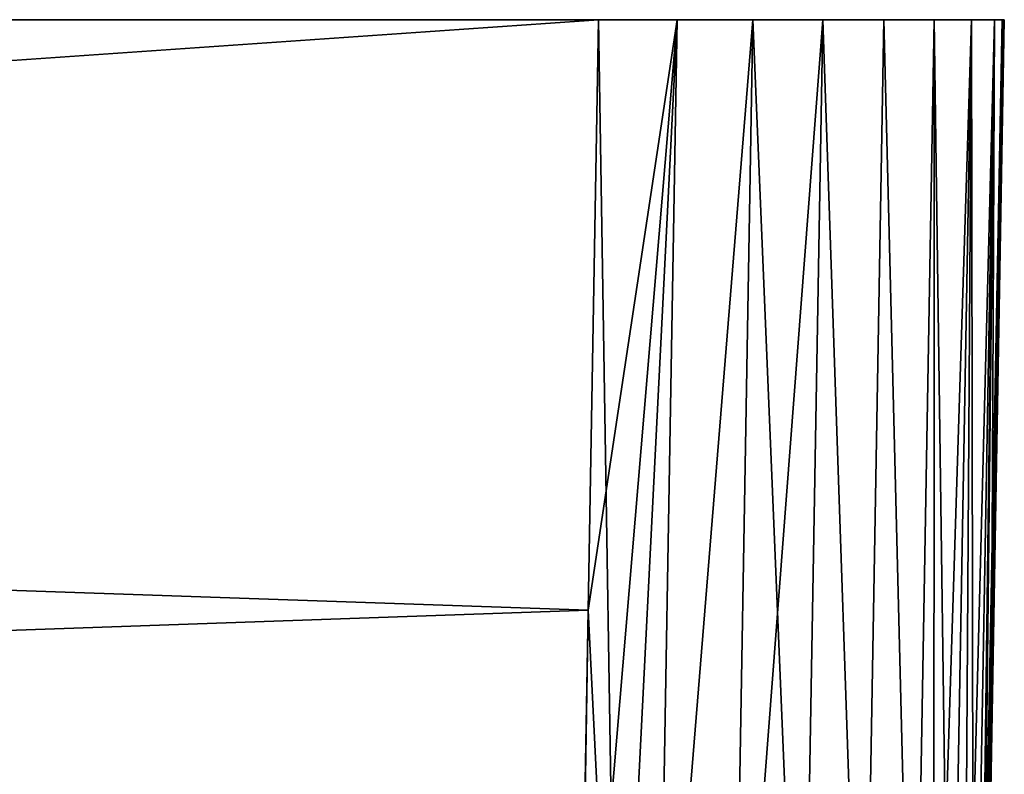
# Model space of a CAD drawing. Header units: metres. Extents: x -136 to 36, y -263 to -20.
# Tile 99 of 99: x 31.55 to 36.43, y -23.94 to -20.2. Entities that reach past the tile are written whole.
import ezdxf

# ---------------------------------------------------------------- set-up
doc = ezdxf.new("R2010")
doc.units = ezdxf.units.M
doc.layers.add('solid_11_382_034_XXX', color=7, linetype='CONTINUOUS')

msp = doc.modelspace()

# ---------------------------------------------------------------- linework, layer by layer
at = {"layer": 'solid_11_382_034_XXX'}
for points in [[(-50, -20.200001, -36.918694), (-50, -20.200001, 36.918694), (34.420177, -20.200001, 36.918694)], [(34.369129, -23.126266, 36.867615), (34.420177, -20.200001, 36.918694), (-50, -20.200001, 36.918694)], [(34.420177, -20.200001, -36.918694), (-50, -20.200001, -36.918694), (34.420177, -20.200001, 36.918694)], [(34.318081, -26.052536, 36.816536), (34.369129, -23.126266, 36.867615), (-50, -20.200001, 36.918694)], [(-50, -26.052536, 36.816536), (34.318081, -26.052536, 36.816536), (-50, -20.200001, 36.918694)], [(-50, -26.052536, -36.81654), (-50, -20.200001, -36.918694), (34.420177, -20.200001, -36.918694)], [(-50, -26.052536, -36.81654), (34.420177, -20.200001, -36.918694), (34.369129, -23.126266, -36.867619)], [(34.369129, -23.126266, -36.867619), (34.810215, -20.200001, -36.880299), (34.318081, -26.052536, -36.81654)], [(34.514103, -26.054331, -36.806877), (34.318081, -26.052536, -36.81654), (34.810215, -20.200001, -36.880299)], [(34.514103, -26.054331, 36.806873), (34.420177, -20.200001, 36.918694), (34.369129, -23.126266, 36.867615)], [(34.369129, -23.126266, -36.867619), (34.420177, -20.200001, -36.918694), (34.810215, -20.200001, -36.880299)], [(34.420177, -20.200001, -36.918694), (34.420177, -20.200001, 36.918694), (34.810215, -20.200001, 36.880299)], [(34.514103, -26.054331, 36.806873), (34.810215, -20.200001, 36.880299), (34.420177, -20.200001, 36.918694)], [(34.810215, -20.200001, -36.880299), (34.420177, -20.200001, -36.918694), (34.810215, -20.200001, 36.880299)], [(34.514103, -26.054331, 36.806873), (34.708183, -26.056292, 36.778049), (34.810215, -20.200001, 36.880299)], [(34.708187, -26.056292, -36.778049), (34.514103, -26.054331, -36.806877), (34.810215, -20.200001, -36.880299)], [(34.708183, -26.056292, 36.778049), (35.185226, -20.200001, 36.76659), (34.810215, -20.200001, 36.880299)], [(34.708183, -26.056292, 36.778049), (35.083084, -26.060614, 36.664253), (35.185226, -20.200001, 36.76659)], [(34.708187, -26.056292, -36.778049), (34.810215, -20.200001, -36.880299), (35.185226, -20.200001, -36.76659)], [(35.083084, -26.060614, -36.664257), (34.708187, -26.056292, -36.778049), (35.185226, -20.200001, -36.76659)], [(34.810215, -20.200001, -36.880299), (34.810215, -20.200001, 36.880299), (35.185226, -20.200001, 36.76659)], [(35.185226, -20.200001, -36.76659), (34.810215, -20.200001, -36.880299), (35.185226, -20.200001, 36.76659)], [(35.083084, -26.060614, 36.664253), (35.428436, -26.065323, 36.479626), (35.185226, -20.200001, 36.76659)], [(35.083084, -26.060614, -36.664257), (35.185226, -20.200001, -36.76659), (35.530834, -20.200001, -36.581951)], [(35.428436, -26.065323, -36.479626), (35.083084, -26.060614, -36.664257), (35.530834, -20.200001, -36.581951)], [(35.185226, -20.200001, -36.76659), (35.185226, -20.200001, 36.76659), (35.530834, -20.200001, 36.581947)], [(35.428436, -26.065323, 36.479626), (35.530834, -20.200001, 36.581947), (35.185226, -20.200001, 36.76659)], [(35.530834, -20.200001, -36.581951), (35.185226, -20.200001, -36.76659), (35.530834, -20.200001, 36.581947)], [(35.428436, -26.065323, 36.479626), (35.731262, -26.070229, 36.231117), (35.530834, -20.200001, 36.581947)], [(35.731262, -26.070229, -36.231117), (35.428436, -26.065323, -36.479626), (35.530834, -20.200001, -36.581951)], [(35.530834, -20.200001, -36.581951), (35.530834, -20.200001, 36.581947), (35.833782, -20.200001, 36.333466)], [(35.731262, -26.070229, 36.231117), (35.833782, -20.200001, 36.333466), (35.530834, -20.200001, 36.581947)], [(35.833782, -20.200001, -36.333466), (35.530834, -20.200001, -36.581951), (35.833782, -20.200001, 36.333466)], [(35.731262, -26.070229, -36.231117), (35.530834, -20.200001, -36.581951), (35.833782, -20.200001, -36.333466)], [(35.731262, -26.070229, 36.231117), (35.979847, -26.075108, 35.928291), (35.833782, -20.200001, 36.333466)], [(35.979847, -26.075108, -35.928291), (35.731262, -26.070229, -36.231117), (35.833782, -20.200001, -36.333466)], [(35.833782, -20.200001, -36.333466), (35.833782, -20.200001, 36.333466), (36.082451, -20.200001, 36.03067)], [(35.979847, -26.075108, 35.928291), (36.082451, -20.200001, 36.03067), (35.833782, -20.200001, 36.333466)], [(36.082451, -20.200001, -36.03067), (35.833782, -20.200001, -36.333466), (36.082451, -20.200001, 36.03067)], [(35.979847, -26.075108, -35.928291), (35.833782, -20.200001, -36.333466), (36.082451, -20.200001, -36.03067)], [(35.979847, -26.075108, 35.928291), (36.080704, -26.077511, 35.760105), (36.082451, -20.200001, 36.03067)], [(36.080704, -26.077511, -35.760105), (35.979847, -26.075108, -35.928291), (36.082451, -20.200001, -36.03067)], [(36.080704, -26.077511, 35.760105), (36.164612, -26.079849, 35.582832), (36.082451, -20.200001, 36.03067)], [(36.080704, -26.077511, -35.760105), (36.082451, -20.200001, -36.03067), (36.2673, -20.200001, -35.685177)], [(36.164612, -26.079849, -35.582832), (36.080704, -26.077511, -35.760105), (36.2673, -20.200001, -35.685177)], [(36.082451, -20.200001, -36.03067), (36.082451, -20.200001, 36.03067), (36.2673, -20.200001, 35.685177)], [(36.164612, -26.079849, 35.582832), (36.2673, -20.200001, 35.685177), (36.082451, -20.200001, 36.03067)], [(36.2673, -20.200001, -35.685177), (36.082451, -20.200001, -36.03067), (36.2673, -20.200001, 35.685177)], [(36.164612, -26.079849, 35.582832), (36.230774, -26.082029, 35.398129), (36.2673, -20.200001, 35.685177)], [(36.230774, -26.082029, -35.398132), (36.164612, -26.079849, -35.582832), (36.2673, -20.200001, -35.685177)], [(36.230774, -26.082029, 35.398129), (36.278545, -26.084068, 35.207767), (36.2673, -20.200001, 35.685177)], [(36.230774, -26.082029, -35.398132), (36.2673, -20.200001, -35.685177), (36.381237, -20.200001, -35.310234)], [(36.278545, -26.084068, -35.207767), (36.230774, -26.082029, -35.398132), (36.381237, -20.200001, -35.310234)], [(36.2673, -20.200001, -35.685177), (36.2673, -20.200001, 35.685177), (36.381237, -20.200001, 35.31023)], [(36.278545, -26.084068, 35.207767), (36.381237, -20.200001, 35.31023), (36.2673, -20.200001, 35.685177)], [(36.381237, -20.200001, -35.310234), (36.2673, -20.200001, -35.685177), (36.381237, -20.200001, 35.31023)], [(36.278545, -26.084068, 35.207767), (36.307438, -26.086018, 35.01358), (36.381237, -20.200001, 35.31023)], [(36.307438, -26.086018, -35.01358), (36.278545, -26.084068, -35.207767), (36.381237, -20.200001, -35.310234)], [(36.307438, -26.086018, -35.01358), (36.381237, -20.200001, -35.310234), (36.419872, -20.200001, -34.920219)], [(36.307438, -26.086018, -35.01358), (36.419872, -20.200001, -34.920219), (36.368515, -23.143953, -34.868832)], [(36.307438, -26.086018, 35.01358), (36.317162, -26.087904, 34.81744), (36.381237, -20.200001, 35.31023)], [(36.31715, -26.645254, -9.949692), (36.429432, -20.200001, -11.154724), (36.430515, -20.200001, 0)], [(36.31715, -26.583323, -14.924226), (36.317154, -26.543066, -17.411367), (36.429432, -20.200001, -11.154724)], [(36.31715, -26.617384, -12.436996), (36.31715, -26.583323, -14.924226), (36.429432, -20.200001, -11.154724)], [(36.31715, -26.645254, -9.949692), (36.31715, -26.617384, -12.436996), (36.429432, -20.200001, -11.154724)], [(36.31715, -26.694801, -0.000001), (36.430515, -20.200001, 0), (36.429432, -20.200001, 11.154723)], [(36.31715, -26.666931, -7.462322), (36.31715, -26.645254, -9.949692), (36.430515, -20.200001, 0)], [(36.31715, -26.670328, -6.992701), (36.31715, -26.666931, -7.462322), (36.430515, -20.200001, 0)], [(36.31715, -26.682415, -4.974906), (36.31715, -26.670328, -6.992701), (36.430515, -20.200001, 0)], [(36.31715, -26.691706, -2.487463), (36.31715, -26.682415, -4.974906), (36.430515, -20.200001, 0)], [(36.31715, -26.694801, -0.000001), (36.31715, -26.691706, -2.487463), (36.430515, -20.200001, 0)], [(36.31715, -26.617384, 12.436996), (36.429432, -20.200001, 11.154723), (36.426872, -20.200001, 20.43778)], [(36.31715, -26.691706, 2.487462), (36.31715, -26.694801, -0.000001), (36.429432, -20.200001, 11.154723)], [(36.31715, -26.682415, 4.974905), (36.31715, -26.691706, 2.487462), (36.429432, -20.200001, 11.154723)], [(36.31715, -26.67062, 6.950912), (36.31715, -26.682415, 4.974905), (36.429432, -20.200001, 11.154723)], [(36.31715, -26.666931, 7.462321), (36.31715, -26.67062, 6.950912), (36.429432, -20.200001, 11.154723)], [(36.31715, -26.645254, 9.949691), (36.31715, -26.666931, 7.462321), (36.429432, -20.200001, 11.154723)], [(36.31715, -26.617384, 12.436996), (36.31715, -26.645254, 9.949691), (36.429432, -20.200001, 11.154723)], [(36.31715, -26.583323, 14.924225), (36.31715, -26.617384, 12.436996), (36.426872, -20.200001, 20.43778)], [(36.317154, -26.543066, 17.411366), (36.31715, -26.583323, 14.924225), (36.426872, -20.200001, 20.43778)], [(36.317154, -26.496618, -19.898394), (36.426872, -20.200001, -20.43778), (36.429432, -20.200001, -11.154724)], [(36.317154, -26.385145, -24.872068), (36.317158, -26.320122, -27.358677), (36.426872, -20.200001, -20.43778)], [(36.317154, -26.443977, -22.3853), (36.317154, -26.385145, -24.872068), (36.426872, -20.200001, -20.43778)], [(36.317154, -26.47543, -20.934952), (36.317154, -26.443977, -22.3853), (36.426872, -20.200001, -20.43778)], [(36.317154, -26.496618, -19.898394), (36.317154, -26.47543, -20.934952), (36.426872, -20.200001, -20.43778)], [(36.317154, -26.543066, -17.411367), (36.317154, -26.496618, -19.898394), (36.429432, -20.200001, -11.154724)], [(36.317154, -26.476305, 20.893171), (36.426872, -20.200001, 20.43778), (36.42358, -20.200001, 28.191216)], [(36.317154, -26.496618, 19.898394), (36.317154, -26.543066, 17.411366), (36.426872, -20.200001, 20.43778)], [(36.317154, -26.476305, 20.893171), (36.317154, -26.496618, 19.898394), (36.426872, -20.200001, 20.43778)], [(36.317154, -26.443977, 22.385298), (36.317154, -26.476305, 20.893171), (36.42358, -20.200001, 28.191216)], [(36.317154, -26.385145, 24.872066), (36.317154, -26.443977, 22.385298), (36.42358, -20.200001, 28.191216)], [(36.317158, -26.320122, 27.358677), (36.317154, -26.385145, 24.872066), (36.42358, -20.200001, 28.191216)], [(36.317158, -26.320122, -27.358677), (36.42358, -20.200001, -28.191217), (36.426872, -20.200001, -20.43778)], [(36.317158, -26.171501, -32.331383), (36.317162, -26.087904, -34.81744), (36.42358, -20.200001, -28.191217)], [(36.317158, -26.248907, -29.845121), (36.317158, -26.171501, -32.331383), (36.42358, -20.200001, -28.191217)], [(36.317158, -26.320122, -27.358677), (36.317158, -26.248907, -29.845121), (36.42358, -20.200001, -28.191217)], [(36.317158, -26.248907, 29.845119), (36.42358, -20.200001, 28.191216), (36.419872, -20.200001, 34.920219)], [(36.317158, -26.248907, 29.845119), (36.317158, -26.320122, 27.358677), (36.42358, -20.200001, 28.191216)], [(36.317158, -26.171501, 32.331383), (36.419872, -20.200001, 34.920219), (36.368515, -23.143953, 34.868828)], [(36.317158, -26.171501, 32.331383), (36.317158, -26.248907, 29.845119), (36.419872, -20.200001, 34.920219)], [(36.317162, -26.087904, -34.81744), (36.368515, -23.143953, -34.868832), (36.42358, -20.200001, -28.191217)], [(36.368515, -23.143953, 34.868828), (36.381237, -20.200001, 35.31023), (36.317162, -26.087904, 34.81744)], [(36.368515, -23.143953, -34.868832), (36.419872, -20.200001, -34.920219), (36.42358, -20.200001, -28.191217)], [(36.368515, -23.143953, 34.868828), (36.419872, -20.200001, 34.920219), (36.381237, -20.200001, 35.31023)], [(36.42358, -20.200001, -28.191217), (36.419872, -20.200001, -34.920219), (36.381237, -20.200001, -35.310234)], [(36.381237, -20.200001, 35.31023), (36.426872, -20.200001, 20.43778), (36.429432, -20.200001, 11.154723)], [(36.381237, -20.200001, 35.31023), (36.42358, -20.200001, 28.191216), (36.426872, -20.200001, 20.43778)], [(36.426872, -20.200001, -20.43778), (36.42358, -20.200001, -28.191217), (36.381237, -20.200001, -35.310234)], [(36.429432, -20.200001, 11.154723), (36.381237, -20.200001, -35.310234), (36.381237, -20.200001, 35.31023)], [(36.429432, -20.200001, -11.154724), (36.426872, -20.200001, -20.43778), (36.381237, -20.200001, -35.310234)], [(36.381237, -20.200001, -35.310234), (36.429432, -20.200001, 11.154723), (36.430515, -20.200001, 0)], [(36.430515, -20.200001, 0), (36.429432, -20.200001, -11.154724), (36.381237, -20.200001, -35.310234)], [(36.381237, -20.200001, 35.31023), (36.419872, -20.200001, 34.920219), (36.42358, -20.200001, 28.191216)], [(34.369129, -23.126266, -36.867619), (34.318081, -26.052536, -36.81654), (-50, -26.052536, -36.81654)], [(34.514103, -26.054331, 36.806873), (34.369129, -23.126266, 36.867615), (34.318081, -26.052536, 36.816536)], [(36.307438, -26.086018, -35.01358), (36.368515, -23.143953, -34.868832), (36.317162, -26.087904, -34.81744)], [(36.317158, -26.171501, 32.331383), (36.368515, -23.143953, 34.868828), (36.317162, -26.087904, 34.81744)]]:
    msp.add_3dface(points, dxfattribs=at)

doc.saveas('drawing.dxf')
